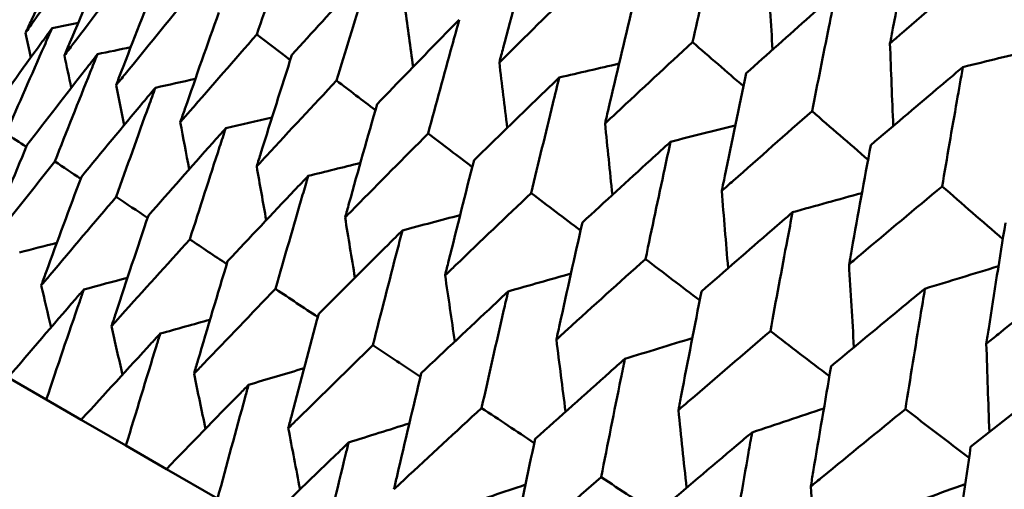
# Model space of a CAD drawing. Header units: millimetres. Extents: x 188 to 1913, y 148 to 2839.
# Tile 4 of 211: x 589.19 to 594.35, y 232.27 to 234.73. Entities that reach past the tile are written whole.
import ezdxf

# ---------------------------------------------------------------- set-up
doc = ezdxf.new("R2010")
doc.units = ezdxf.units.MM
doc.header["$LTSCALE"] = 10
doc.layers.add('Widoczne (ISO)', color=7, linetype='Continuous', lineweight=50)

msp = doc.modelspace()

# ---------------------------------------------------------------- linework, layer by layer
at = {"layer": 'Widoczne (ISO)'}
for p, q in [((589.1277, 232.8591), (589.3276, 232.7436)), ((589.5109, 232.6378), (589.3276, 232.7436)), ((589.5109, 232.6378), (589.7454, 232.5024)), ((589.9574, 232.38), (589.7454, 232.5024)), ((589.9574, 232.38), (590.2254, 232.2253))]:
    msp.add_line(p, q, dxfattribs=at)
msp.add_circle((591.0056, 198.2511), 50, dxfattribs=at)
for points, knots in [([(589.4749, 235.2079), (589.3993, 235.0493), (589.3244, 234.8903), (589.2397, 234.7087), (589.2294, 234.6864), (589.219, 234.6641)], [0.01044349, 0.01044349, 0.01044349, 0.01044349, 0.07085106, 0.07085106, 0.07930241, 0.07930241, 0.07930241, 0.07930241]), ([(590.4312, 234.6558), (590.4813, 234.8047), (590.5319, 234.9534), (590.5979, 235.1453), (590.6129, 235.1887), (590.6279, 235.2322)], [0.00838421, 0.00838421, 0.00838421, 0.00838421, 0.06155515, 0.06155515, 0.07712864, 0.07712864, 0.07712864, 0.07712864]), ([(592.7142, 234.6157), (592.7467, 234.7609), (592.7796, 234.9058), (592.826, 235.1082), (592.8393, 235.1658), (592.8527, 235.2234)], [0.01259731, 0.01259731, 0.01259731, 0.01259731, 0.06159863, 0.06159863, 0.08110666, 0.08110666, 0.08110666, 0.08110666]), ([(593.87, 235.2272), (593.8343, 235.0481), (593.7991, 234.8686), (593.7593, 234.6623), (593.7542, 234.6357), (593.7491, 234.6091)], [0.02053386, 0.02053386, 0.02053386, 0.02053386, 0.08016461, 0.08016461, 0.08898694, 0.08898694, 0.08898694, 0.08898694]), ([(589.219, 234.6641), (589.2331, 234.6842), (589.2472, 234.7043), (589.3626, 234.8682), (589.4645, 235.0116), (589.567, 235.1547)], [0.06241522, 0.06241522, 0.06241522, 0.06241522, 0.0708546, 0.0708546, 0.13127416, 0.13127416, 0.13127416, 0.13127416]), ([(589.6606, 235.1007), (589.5903, 234.939), (589.5207, 234.777), (589.4421, 234.5919), (589.4325, 234.5691), (589.4229, 234.5464)], [0.01044349, 0.01044349, 0.01044349, 0.01044349, 0.07085106, 0.07085106, 0.07930241, 0.07930241, 0.07930241, 0.07930241]), ([(591.8619, 235.1078), (591.8147, 234.9341), (591.7681, 234.76), (591.7154, 234.5603), (591.7087, 234.5349), (591.702, 234.5096)], [0.01556037, 0.01556037, 0.01556037, 0.01556037, 0.07555527, 0.07555527, 0.08428623, 0.08428623, 0.08428623, 0.08428623]), ([(589.4229, 234.5464), (589.4377, 234.5661), (589.4526, 234.5857), (589.574, 234.7461), (589.6812, 234.8865), (589.789, 235.0266)], [0.06241522, 0.06241522, 0.06241522, 0.06241522, 0.0708546, 0.0708546, 0.13127416, 0.13127416, 0.13127416, 0.13127416]), ([(591.0285, 235.0009), (590.9971, 234.9669), (590.9658, 234.9329), (590.8276, 234.7827), (590.7211, 234.6663), (590.6151, 234.5496)], [0.04598621, 0.04598621, 0.04598621, 0.04598621, 0.06155279, 0.06155279, 0.11473062, 0.11473062, 0.11473062, 0.11473062]), ([(590.8489, 234.4146), (590.8946, 234.5661), (590.9408, 234.7173), (591.0011, 234.9125), (591.0148, 234.9567), (591.0285, 235.0009)], [0.00838421, 0.00838421, 0.00838421, 0.00838421, 0.06155515, 0.06155515, 0.07712864, 0.07712864, 0.07712864, 0.07712864]), ([(593.7491, 234.6091), (593.7695, 234.6268), (593.79, 234.6445), (593.9491, 234.7819), (594.0882, 234.9014), (594.2278, 235.0207)], [0.07138254, 0.07138254, 0.07138254, 0.07138254, 0.08018544, 0.08018544, 0.13983561, 0.13983561, 0.13983561, 0.13983561]), ([(589.9132, 234.9548), (589.8482, 234.7901), (589.7839, 234.625), (589.7113, 234.4365), (589.7024, 234.4133), (589.6935, 234.3902)], [0.01044349, 0.01044349, 0.01044349, 0.01044349, 0.07085106, 0.07085106, 0.07930241, 0.07930241, 0.07930241, 0.07930241]), ([(591.702, 234.5096), (591.7206, 234.528), (591.7393, 234.5464), (591.8862, 234.6917), (592.0151, 234.8183), (592.1445, 234.9446)], [0.06686277, 0.06686277, 0.06686277, 0.06686277, 0.07557848, 0.07557848, 0.13558897, 0.13558897, 0.13558897, 0.13558897]), ([(589.6935, 234.3902), (589.7091, 234.4094), (589.7247, 234.4287), (589.8521, 234.5856), (589.9644, 234.723), (590.0774, 234.86)], [0.06241522, 0.06241522, 0.06241522, 0.06241522, 0.0708546, 0.0708546, 0.13127416, 0.13127416, 0.13127416, 0.13127416]), ([(593.4643, 234.8703), (593.4197, 234.8308), (593.3751, 234.7913), (593.2188, 234.6523), (593.1073, 234.5527), (592.9961, 234.4529)], [0.04208868, 0.04208868, 0.04208868, 0.04208868, 0.06158988, 0.06158988, 0.11059803, 0.11059803, 0.11059803, 0.11059803]), ([(593.3409, 234.2539), (593.3699, 234.4011), (593.3991, 234.5481), (593.4405, 234.7535), (593.4524, 234.8119), (593.4643, 234.8703)], [0.01259731, 0.01259731, 0.01259731, 0.01259731, 0.06159863, 0.06159863, 0.08110666, 0.08110666, 0.08110666, 0.08110666]), ([(592.3998, 234.7972), (592.3573, 234.6208), (592.3154, 234.4441), (592.2679, 234.2413), (592.2619, 234.2155), (592.2559, 234.1898)], [0.01556037, 0.01556037, 0.01556037, 0.01556037, 0.07555527, 0.07555527, 0.08428623, 0.08428623, 0.08428623, 0.08428623]), ([(590.2318, 234.7709), (590.172, 234.6032), (590.1128, 234.4351), (590.0461, 234.2432), (590.0379, 234.2196), (590.0297, 234.196)], [0.01044349, 0.01044349, 0.01044349, 0.01044349, 0.07085106, 0.07085106, 0.07930241, 0.07930241, 0.07930241, 0.07930241]), ([(591.4918, 234.7334), (591.4592, 234.7002), (591.4266, 234.6669), (591.2828, 234.5199), (591.172, 234.406), (591.0616, 234.2918)], [0.04598621, 0.04598621, 0.04598621, 0.04598621, 0.06155279, 0.06155279, 0.11473062, 0.11473062, 0.11473062, 0.11473062]), ([(591.3289, 234.1375), (591.3703, 234.2915), (591.4122, 234.4452), (591.4669, 234.6436), (591.4793, 234.6885), (591.4918, 234.7334)], [0.00838421, 0.00838421, 0.00838421, 0.00838421, 0.06155515, 0.06155515, 0.07712864, 0.07712864, 0.07712864, 0.07712864]), ([(589.3585, 234.6897), (589.3387, 234.6626), (589.3189, 234.6354), (589.2011, 234.4731), (589.1036, 234.3378), (589.0066, 234.2021)], [0.04993807, 0.04993807, 0.04993807, 0.04993807, 0.0614821, 0.0614821, 0.11877783, 0.11877783, 0.11877783, 0.11877783]), ([(589.1171, 234.1383), (589.1834, 234.2917), (589.2503, 234.4447), (589.3313, 234.6282), (589.3449, 234.659), (589.3585, 234.6897)], [0.00418374, 0.00418374, 0.00418374, 0.00418374, 0.06147247, 0.06147247, 0.07302352, 0.07302352, 0.07302352, 0.07302352]), ([(590.0297, 234.196), (590.046, 234.2149), (590.0624, 234.2337), (590.1956, 234.3872), (590.3131, 234.5217), (590.4312, 234.6558)], [0.06241522, 0.06241522, 0.06241522, 0.06241522, 0.0708546, 0.0708546, 0.13127416, 0.13127416, 0.13127416, 0.13127416]), ([(592.2559, 234.1898), (592.2752, 234.2078), (592.2945, 234.2259), (592.4467, 234.3681), (592.5802, 234.4921), (592.7142, 234.6157)], [0.06686277, 0.06686277, 0.06686277, 0.06686277, 0.07557848, 0.07557848, 0.13558897, 0.13558897, 0.13558897, 0.13558897]), ([(589.5959, 234.5527), (589.5751, 234.5261), (589.5543, 234.4995), (589.4304, 234.3407), (589.3278, 234.2083), (589.2259, 234.0755)], [0.04993807, 0.04993807, 0.04993807, 0.04993807, 0.0614821, 0.0614821, 0.11877783, 0.11877783, 0.11877783, 0.11877783]), ([(589.3726, 233.9909), (589.4338, 234.1471), (589.4957, 234.303), (589.5707, 234.49), (589.5833, 234.5214), (589.5959, 234.5527)], [0.00418374, 0.00418374, 0.00418374, 0.00418374, 0.06147247, 0.06147247, 0.07302352, 0.07302352, 0.07302352, 0.07302352]), ([(590.6151, 234.5496), (590.5604, 234.3789), (590.5062, 234.208), (590.4452, 234.0127), (590.4378, 233.9888), (590.4303, 233.9648)], [0.01044349, 0.01044349, 0.01044349, 0.01044349, 0.07085106, 0.07085106, 0.07930241, 0.07930241, 0.07930241, 0.07930241]), ([(594.1312, 234.4852), (594.0852, 234.4466), (594.0392, 234.4078), (593.878, 234.2717), (593.763, 234.1741), (593.6484, 234.0763)], [0.04208868, 0.04208868, 0.04208868, 0.04208868, 0.06158988, 0.06158988, 0.11059803, 0.11059803, 0.11059803, 0.11059803]), ([(594.0223, 233.8605), (594.0478, 234.0097), (594.0736, 234.1587), (594.1102, 234.3668), (594.1207, 234.426), (594.1312, 234.4852)], [0.01259731, 0.01259731, 0.01259731, 0.01259731, 0.06159863, 0.06159863, 0.08110666, 0.08110666, 0.08110666, 0.08110666]), ([(590.4303, 233.9648), (590.4473, 233.9832), (590.4643, 234.0016), (590.6033, 234.1519), (590.7258, 234.2834), (590.8489, 234.4146)], [0.06241522, 0.06241522, 0.06241522, 0.06241522, 0.0708546, 0.0708546, 0.13127416, 0.13127416, 0.13127416, 0.13127416]), ([(592.016, 234.4308), (591.9821, 234.3982), (591.9483, 234.3657), (591.7991, 234.2218), (591.6841, 234.1103), (591.5695, 233.9985)], [0.04598621, 0.04598621, 0.04598621, 0.04598621, 0.06155279, 0.06155279, 0.11473062, 0.11473062, 0.11473062, 0.11473062]), ([(591.8692, 233.8255), (591.9065, 233.9819), (591.9442, 234.138), (591.9935, 234.3395), (592.0047, 234.3852), (592.016, 234.4308)], [0.00838421, 0.00838421, 0.00838421, 0.00838421, 0.06155515, 0.06155515, 0.07712864, 0.07712864, 0.07712864, 0.07712864]), ([(592.9961, 234.4529), (592.9581, 234.2739), (592.9206, 234.0946), (592.8782, 233.8889), (592.8729, 233.8628), (592.8675, 233.8367)], [0.01556037, 0.01556037, 0.01556037, 0.01556037, 0.07555527, 0.07555527, 0.08428623, 0.08428623, 0.08428623, 0.08428623]), ([(589.8995, 234.3774), (589.8776, 234.3514), (589.8559, 234.3254), (589.726, 234.1701), (589.6185, 234.0405), (589.5116, 233.9106)], [0.04993807, 0.04993807, 0.04993807, 0.04993807, 0.0614821, 0.0614821, 0.11877783, 0.11877783, 0.11877783, 0.11877783]), ([(589.6939, 233.8053), (589.7502, 233.9644), (589.8071, 234.1232), (589.8762, 234.3136), (589.8878, 234.3455), (589.8995, 234.3774)], [0.00418374, 0.00418374, 0.00418374, 0.00418374, 0.06147247, 0.06147247, 0.07302352, 0.07302352, 0.07302352, 0.07302352]), ([(591.0616, 234.2918), (591.0118, 234.1183), (590.9626, 233.9445), (590.9072, 233.746), (590.9004, 233.7217), (590.8936, 233.6973)], [0.01044349, 0.01044349, 0.01044349, 0.01044349, 0.07085106, 0.07085106, 0.07930241, 0.07930241, 0.07930241, 0.07930241]), ([(592.8675, 233.8367), (592.8874, 233.8543), (592.9074, 233.872), (593.0647, 234.0113), (593.2026, 234.1327), (593.3409, 234.2539)], [0.06686277, 0.06686277, 0.06686277, 0.06686277, 0.07557848, 0.07557848, 0.13558897, 0.13558897, 0.13558897, 0.13558897]), ([(590.268, 234.1646), (590.2453, 234.1392), (590.2225, 234.1137), (590.0868, 233.9617), (589.9745, 233.835), (589.8627, 233.7079)], [0.04993807, 0.04993807, 0.04993807, 0.04993807, 0.0614821, 0.0614821, 0.11877783, 0.11877783, 0.11877783, 0.11877783]), ([(590.0798, 233.5825), (590.1314, 233.7444), (590.1835, 233.9059), (590.2467, 234.0996), (590.2574, 234.1321), (590.268, 234.1646)], [0.00418374, 0.00418374, 0.00418374, 0.00418374, 0.06147247, 0.06147247, 0.07302352, 0.07302352, 0.07302352, 0.07302352]), ([(590.8936, 233.6973), (590.9113, 233.7153), (590.929, 233.7334), (591.0735, 233.8804), (591.2009, 234.0091), (591.3289, 234.1375)], [0.06241522, 0.06241522, 0.06241522, 0.06241522, 0.0708546, 0.0708546, 0.13127416, 0.13127416, 0.13127416, 0.13127416]), ([(589.2259, 234.0755), (589.1579, 233.9113), (589.0906, 233.7466), (589.0151, 233.5599), (589.0063, 233.5382), (588.9976, 233.5164)], [0.00523804, 0.00523804, 0.00523804, 0.00523804, 0.06606705, 0.06606705, 0.07409033, 0.07409033, 0.07409033, 0.07409033]), ([(592.599, 234.0942), (592.564, 234.0623), (592.529, 234.0304), (592.3746, 233.8896), (592.2555, 233.7804), (592.1369, 233.671)], [0.04598621, 0.04598621, 0.04598621, 0.04598621, 0.06155279, 0.06155279, 0.11473062, 0.11473062, 0.11473062, 0.11473062]), ([(592.4678, 233.48), (592.5011, 233.6386), (592.5348, 233.797), (592.5789, 234.0016), (592.589, 234.0479), (592.599, 234.0942)], [0.00838421, 0.00838421, 0.00838421, 0.00838421, 0.06155515, 0.06155515, 0.07712864, 0.07712864, 0.07712864, 0.07712864]), ([(593.6484, 234.0763), (593.6146, 233.8949), (593.5814, 233.7131), (593.5439, 233.5046), (593.5392, 233.4781), (593.5344, 233.4516)], [0.01556037, 0.01556037, 0.01556037, 0.01556037, 0.07555527, 0.07555527, 0.08428623, 0.08428623, 0.08428623, 0.08428623]), ([(588.9976, 233.5164), (589.012, 233.5348), (589.0265, 233.5533), (589.1509, 233.7118), (589.2614, 233.8515), (589.3726, 233.9909)], [0.05804162, 0.05804162, 0.05804162, 0.05804162, 0.06605559, 0.06605559, 0.12689392, 0.12689392, 0.12689392, 0.12689392]), ([(591.5695, 233.9985), (591.5245, 233.8223), (591.48, 233.6458), (591.43, 233.4442), (591.4239, 233.4194), (591.4178, 233.3947)], [0.01044349, 0.01044349, 0.01044349, 0.01044349, 0.07085106, 0.07085106, 0.07930241, 0.07930241, 0.07930241, 0.07930241]), ([(589.5116, 233.9106), (589.4489, 233.7433), (589.3868, 233.5756), (589.3173, 233.3855), (589.3092, 233.3633), (589.3011, 233.3411)], [0.00523804, 0.00523804, 0.00523804, 0.00523804, 0.06606705, 0.06606705, 0.07409033, 0.07409033, 0.07409033, 0.07409033]), ([(590.7002, 233.9151), (590.6764, 233.8902), (590.6527, 233.8653), (590.5114, 233.7166), (590.3943, 233.5926), (590.2777, 233.4682)], [0.04993807, 0.04993807, 0.04993807, 0.04993807, 0.0614821, 0.0614821, 0.11877783, 0.11877783, 0.11877783, 0.11877783]), ([(590.5289, 233.3232), (590.5758, 233.4878), (590.6232, 233.652), (590.6808, 233.8491), (590.6905, 233.8821), (590.7002, 233.9151)], [0.00418374, 0.00418374, 0.00418374, 0.00418374, 0.06147247, 0.06147247, 0.07302352, 0.07302352, 0.07302352, 0.07302352]), ([(593.5344, 233.4516), (593.555, 233.4689), (593.5755, 233.4863), (593.7377, 233.6228), (593.8797, 233.7418), (594.0223, 233.8605)], [0.06686277, 0.06686277, 0.06686277, 0.06686277, 0.07557848, 0.07557848, 0.13558897, 0.13558897, 0.13558897, 0.13558897]), ([(589.3011, 233.3411), (589.3163, 233.3592), (589.3314, 233.3772), (589.4617, 233.5323), (589.5775, 233.669), (589.6939, 233.8053)], [0.05804162, 0.05804162, 0.05804162, 0.05804162, 0.06605559, 0.06605559, 0.12689392, 0.12689392, 0.12689392, 0.12689392]), ([(591.4178, 233.3947), (591.4361, 233.4123), (591.4545, 233.4299), (591.6044, 233.5739), (591.7365, 233.6998), (591.8692, 233.8255)], [0.06241522, 0.06241522, 0.06241522, 0.06241522, 0.0708546, 0.0708546, 0.13127416, 0.13127416, 0.13127416, 0.13127416]), ([(589.8627, 233.7079), (589.8051, 233.5376), (589.7482, 233.3669), (589.6845, 233.1734), (589.6771, 233.1509), (589.6697, 233.1283)], [0.00523804, 0.00523804, 0.00523804, 0.00523804, 0.06606705, 0.06606705, 0.07409033, 0.07409033, 0.07409033, 0.07409033]), ([(593.2386, 233.7249), (593.2024, 233.6937), (593.1663, 233.6625), (593.0069, 233.5245), (592.8839, 233.4176), (592.7614, 233.3104)], [0.04598621, 0.04598621, 0.04598621, 0.04598621, 0.06155279, 0.06155279, 0.11473062, 0.11473062, 0.11473062, 0.11473062]), ([(593.1222, 233.1021), (593.1517, 233.263), (593.1816, 233.4236), (593.2207, 233.631), (593.2297, 233.678), (593.2386, 233.7249)], [0.00838421, 0.00838421, 0.00838421, 0.00838421, 0.06155515, 0.06155515, 0.07712864, 0.07712864, 0.07712864, 0.07712864]), ([(592.1369, 233.671), (592.0964, 233.4921), (592.0566, 233.3129), (592.0118, 233.1083), (592.0063, 233.0832), (592.0008, 233.058)], [0.01044349, 0.01044349, 0.01044349, 0.01044349, 0.07085106, 0.07085106, 0.07930241, 0.07930241, 0.07930241, 0.07930241]), ([(594.354, 233.6689), (594.3243, 233.4851), (594.2952, 233.301), (594.2623, 233.0898), (594.2581, 233.063), (594.254, 233.0362)], [0.01556037, 0.01556037, 0.01556037, 0.01556037, 0.07555527, 0.07555527, 0.08428623, 0.08428623, 0.08428623, 0.08428623]), ([(591.1942, 233.6299), (591.1695, 233.6056), (591.1449, 233.5812), (590.998, 233.4357), (590.8763, 233.3143), (590.7552, 233.1926)], [0.04993807, 0.04993807, 0.04993807, 0.04993807, 0.0614821, 0.0614821, 0.11877783, 0.11877783, 0.11877783, 0.11877783]), ([(591.0393, 233.0285), (591.0817, 233.1957), (591.1245, 233.3626), (591.1766, 233.5628), (591.1854, 233.5964), (591.1942, 233.6299)], [0.00418374, 0.00418374, 0.00418374, 0.00418374, 0.06147247, 0.06147247, 0.07302352, 0.07302352, 0.07302352, 0.07302352]), ([(589.6697, 233.1283), (589.6855, 233.146), (589.7014, 233.1636), (589.8375, 233.3153), (589.9584, 233.4491), (590.0798, 233.5825)], [0.05804162, 0.05804162, 0.05804162, 0.05804162, 0.06605559, 0.06605559, 0.12689392, 0.12689392, 0.12689392, 0.12689392]), ([(590.2777, 233.4682), (590.2252, 233.295), (590.1734, 233.1215), (590.1154, 232.9247), (590.1086, 232.9018), (590.1019, 232.8788)], [0.00523804, 0.00523804, 0.00523804, 0.00523804, 0.06606705, 0.06606705, 0.07409033, 0.07409033, 0.07409033, 0.07409033]), ([(592.0008, 233.058), (592.0198, 233.0753), (592.0388, 233.0926), (592.1939, 233.2335), (592.3306, 233.3569), (592.4678, 233.48)], [0.06241522, 0.06241522, 0.06241522, 0.06241522, 0.0708546, 0.0708546, 0.13127416, 0.13127416, 0.13127416, 0.13127416]), ([(594.254, 233.0362), (594.2751, 233.0532), (594.2963, 233.0701), (594.463, 233.204), (594.6091, 233.3207), (594.7556, 233.4371)], [0.06686277, 0.06686277, 0.06686277, 0.06686277, 0.07557848, 0.07557848, 0.13558897, 0.13558897, 0.13558897, 0.13558897]), ([(589.5241, 233.3202), (589.5097, 233.3037), (589.4954, 233.2871), (589.3626, 233.1337), (589.2448, 232.9965), (589.1277, 232.8591)], [0.05393723, 0.05393723, 0.05393723, 0.05393723, 0.06137399, 0.06137399, 0.12273355, 0.12273355, 0.12273355, 0.12273355]), ([(589.3276, 232.7436), (589.3853, 232.9154), (589.4436, 233.0869), (589.5098, 233.2787), (589.5169, 233.2995), (589.5241, 233.3202)], [0, 0, 0, 0, 0.06135239, 0.06135239, 0.06879633, 0.06879633, 0.06879633, 0.06879633]), ([(590.1019, 232.8788), (590.1183, 232.8961), (590.1348, 232.9134), (590.2766, 233.0618), (590.4025, 233.1927), (590.5289, 233.3232)], [0.05804162, 0.05804162, 0.05804162, 0.05804162, 0.06605559, 0.06605559, 0.12689392, 0.12689392, 0.12689392, 0.12689392]), ([(591.7481, 233.3101), (591.7225, 233.2863), (591.697, 233.2624), (591.5448, 233.12), (591.4187, 233.0012), (591.293, 232.8821)], [0.04993807, 0.04993807, 0.04993807, 0.04993807, 0.0614821, 0.0614821, 0.11877783, 0.11877783, 0.11877783, 0.11877783]), ([(591.6091, 232.6996), (591.647, 232.8693), (591.6855, 233.0387), (591.7323, 233.242), (591.7402, 233.2761), (591.7481, 233.3101)], [0.00418374, 0.00418374, 0.00418374, 0.00418374, 0.06147247, 0.06147247, 0.07302352, 0.07302352, 0.07302352, 0.07302352]), ([(592.7614, 233.3104), (592.7254, 233.129), (592.6899, 232.9472), (592.6501, 232.7397), (592.6452, 232.7143), (592.6404, 232.6888)], [0.01044349, 0.01044349, 0.01044349, 0.01044349, 0.07085106, 0.07085106, 0.07930241, 0.07930241, 0.07930241, 0.07930241]), ([(593.9322, 233.3245), (593.8949, 233.2939), (593.8577, 233.2633), (593.6935, 233.1281), (593.5669, 233.0233), (593.4406, 232.9183)], [0.04598621, 0.04598621, 0.04598621, 0.04598621, 0.06155279, 0.06155279, 0.11473062, 0.11473062, 0.11473062, 0.11473062]), ([(593.8299, 232.6935), (593.8558, 232.8565), (593.882, 233.0192), (593.9165, 233.2293), (593.9243, 233.2769), (593.9322, 233.3245)], [0.00838421, 0.00838421, 0.00838421, 0.00838421, 0.06155515, 0.06155515, 0.07712864, 0.07712864, 0.07712864, 0.07712864]), ([(590.7552, 233.1926), (590.7075, 233.0166), (590.6605, 232.8402), (590.6081, 232.6402), (590.6019, 232.6169), (590.5959, 232.5936)], [0.00523804, 0.00523804, 0.00523804, 0.00523804, 0.06606705, 0.06606705, 0.07409033, 0.07409033, 0.07409033, 0.07409033]), ([(589.9246, 233.089), (589.9097, 233.0728), (589.8947, 233.0565), (589.7562, 232.9065), (589.6332, 232.7723), (589.5109, 232.6378)], [0.05393723, 0.05393723, 0.05393723, 0.05393723, 0.06137399, 0.06137399, 0.12273355, 0.12273355, 0.12273355, 0.12273355]), ([(589.7454, 232.5024), (589.798, 232.6772), (589.8512, 232.8516), (589.9116, 233.0468), (589.9181, 233.0679), (589.9246, 233.089)], [0, 0, 0, 0, 0.06135239, 0.06135239, 0.06879633, 0.06879633, 0.06879633, 0.06879633]), ([(592.6404, 232.6888), (592.66, 232.7057), (592.6796, 232.7226), (592.8397, 232.8607), (592.9807, 232.9815), (593.1222, 233.1021)], [0.06241522, 0.06241522, 0.06241522, 0.06241522, 0.0708546, 0.0708546, 0.13127416, 0.13127416, 0.13127416, 0.13127416]), ([(590.5959, 232.5936), (590.613, 232.6105), (590.6301, 232.6274), (590.7774, 232.7727), (590.9081, 232.9008), (591.0393, 233.0285)], [0.05804162, 0.05804162, 0.05804162, 0.05804162, 0.06605559, 0.06605559, 0.12689392, 0.12689392, 0.12689392, 0.12689392]), ([(592.3597, 232.957), (592.3332, 232.9337), (592.3069, 232.9103), (592.1496, 232.7708), (592.0192, 232.6545), (591.8892, 232.5379)], [0.04993807, 0.04993807, 0.04993807, 0.04993807, 0.0614821, 0.0614821, 0.11877783, 0.11877783, 0.11877783, 0.11877783]), ([(592.2359, 232.3377), (592.2697, 232.5098), (592.3039, 232.6817), (592.3456, 232.8879), (592.3526, 232.9225), (592.3597, 232.957)], [0.00418374, 0.00418374, 0.00418374, 0.00418374, 0.06147247, 0.06147247, 0.07302352, 0.07302352, 0.07302352, 0.07302352]), ([(593.4406, 232.9183), (593.4088, 232.7344), (593.3776, 232.5502), (593.3425, 232.34), (593.3382, 232.3142), (593.334, 232.2883)], [0.01044349, 0.01044349, 0.01044349, 0.01044349, 0.07085106, 0.07085106, 0.07930241, 0.07930241, 0.07930241, 0.07930241]), ([(591.293, 232.8821), (591.2501, 232.7033), (591.2079, 232.5242), (591.1607, 232.3212), (591.1552, 232.2975), (591.1497, 232.2738)], [0.00523804, 0.00523804, 0.00523804, 0.00523804, 0.06606705, 0.06606705, 0.07409033, 0.07409033, 0.07409033, 0.07409033]), ([(594.677, 232.8944), (594.6388, 232.8644), (594.6005, 232.8344), (594.4318, 232.7018), (594.3017, 232.5991), (594.1719, 232.4961)], [0.04598621, 0.04598621, 0.04598621, 0.04598621, 0.06155279, 0.06155279, 0.11473062, 0.11473062, 0.11473062, 0.11473062]), ([(590.3879, 232.8215), (590.3723, 232.8056), (590.3568, 232.7898), (590.2127, 232.6429), (590.0847, 232.5116), (589.9574, 232.38)], [0.05393723, 0.05393723, 0.05393723, 0.05393723, 0.06137399, 0.06137399, 0.12273355, 0.12273355, 0.12273355, 0.12273355]), ([(590.2254, 232.2253), (590.273, 232.4029), (590.3213, 232.5802), (590.3761, 232.7786), (590.382, 232.8), (590.3879, 232.8215)], [0, 0, 0, 0, 0.06135239, 0.06135239, 0.06879633, 0.06879633, 0.06879633, 0.06879633]), ([(591.1497, 232.2738), (591.1675, 232.2904), (591.1852, 232.3069), (591.3378, 232.4491), (591.4732, 232.5745), (591.6091, 232.6996)], [0.05804162, 0.05804162, 0.05804162, 0.05804162, 0.06605559, 0.06605559, 0.12689392, 0.12689392, 0.12689392, 0.12689392]), ([(593.334, 232.2883), (593.3542, 232.3049), (593.3743, 232.3215), (593.5392, 232.4568), (593.6843, 232.5753), (593.8299, 232.6935)], [0.06241522, 0.06241522, 0.06241522, 0.06241522, 0.0708546, 0.0708546, 0.13127416, 0.13127416, 0.13127416, 0.13127416]), ([(593.0266, 232.572), (592.9993, 232.5491), (592.9721, 232.5262), (592.81, 232.3895), (592.6754, 232.2756), (592.5414, 232.1613)], [0.04993807, 0.04993807, 0.04993807, 0.04993807, 0.0614821, 0.0614821, 0.11877783, 0.11877783, 0.11877783, 0.11877783]), ([(592.9174, 231.9442), (592.9471, 232.1187), (592.9773, 232.2929), (593.0141, 232.5019), (593.0203, 232.537), (593.0266, 232.572)], [0.00418374, 0.00418374, 0.00418374, 0.00418374, 0.06147247, 0.06147247, 0.07302352, 0.07302352, 0.07302352, 0.07302352]), ([(590.9121, 232.5189), (590.896, 232.5033), (590.8798, 232.4878), (590.7303, 232.3441), (590.5975, 232.2156), (590.4653, 232.0868)], [0.05393723, 0.05393723, 0.05393723, 0.05393723, 0.06137399, 0.06137399, 0.12273355, 0.12273355, 0.12273355, 0.12273355]), ([(590.7657, 231.9133), (590.8086, 232.0937), (590.852, 232.2737), (590.9014, 232.4753), (590.9068, 232.4971), (590.9121, 232.5189)], [0, 0, 0, 0, 0.06135239, 0.06135239, 0.06879633, 0.06879633, 0.06879633, 0.06879633]), ([(591.8892, 232.5379), (591.8509, 232.3565), (591.8132, 232.1748), (591.7711, 231.9687), (591.7662, 231.9447), (591.7613, 231.9207)], [0.00523804, 0.00523804, 0.00523804, 0.00523804, 0.06606705, 0.06606705, 0.07409033, 0.07409033, 0.07409033, 0.07409033]), ([(594.1719, 232.4961), (594.1441, 232.3099), (594.1168, 232.1234), (594.0863, 231.9106), (594.0825, 231.8844), (594.0788, 231.8583)], [0.01044349, 0.01044349, 0.01044349, 0.01044349, 0.07085106, 0.07085106, 0.07930241, 0.07930241, 0.07930241, 0.07930241]), ([(591.7613, 231.9207), (591.7797, 231.9369), (591.798, 231.9532), (591.9557, 232.0924), (592.0956, 232.2152), (592.2359, 232.3377)], [0.05804162, 0.05804162, 0.05804162, 0.05804162, 0.06605559, 0.06605559, 0.12689392, 0.12689392, 0.12689392, 0.12689392])]:
    msp.add_open_spline(points, degree=3, knots=knots, dxfattribs=at)
for points in [[(594.5301, 234.7238), (594.4294, 234.8228), (594.3286, 234.9217), (594.2278, 235.0207)], [(593.1095, 234.9784), (593.1174, 234.8443), (593.1255, 234.7103), (593.1338, 234.5763)], [(591.208, 234.7948), (591.2219, 234.6918), (591.2358, 234.5889), (591.2499, 234.486)], [(589.3585, 234.6897), (589.4043, 234.6991), (589.45, 234.7085), (589.4958, 234.7179)], [(589.219, 234.6641), (589.2282, 234.6213), (589.2374, 234.5786), (589.2467, 234.5358)], [(590.6064, 234.5223), (590.548, 234.5668), (590.4896, 234.6113), (590.4312, 234.6558)], [(589.5959, 234.5527), (589.6541, 234.5651), (589.7123, 234.5774), (589.7705, 234.5897)], [(592.9816, 234.3846), (592.8925, 234.4617), (592.8033, 234.5387), (592.7142, 234.6157)], [(593.7491, 234.6091), (593.7545, 234.4649), (593.7603, 234.3208), (593.7662, 234.1767)], [(594.1312, 234.4852), (594.2557, 234.5159), (594.3803, 234.5464), (594.5049, 234.5767)], [(589.4229, 234.5464), (589.4347, 234.4898), (589.4466, 234.4332), (589.4585, 234.3766)], [(591.702, 234.5096), (591.7156, 234.3955), (591.7293, 234.2814), (591.7431, 234.1674)], [(592.016, 234.4308), (592.1205, 234.4551), (592.2251, 234.4793), (592.3296, 234.5034)], [(589.8995, 234.3774), (589.9694, 234.393), (590.0392, 234.4084), (590.1091, 234.4239)], [(591.0524, 234.2598), (590.9846, 234.3114), (590.9168, 234.363), (590.8489, 234.4146)], [(589.6935, 234.3902), (589.7075, 234.3205), (589.7215, 234.2508), (589.7356, 234.1812)], [(590.268, 234.1646), (590.3489, 234.1836), (590.4298, 234.2024), (590.5107, 234.2213)], [(593.6342, 233.9999), (593.5364, 234.0846), (593.4387, 234.1692), (593.3409, 234.2539)], [(590.0297, 234.196), (590.0453, 234.114), (590.061, 234.032), (590.0767, 233.95)], [(592.2559, 234.1898), (592.2685, 234.065), (592.2812, 233.9404), (592.2942, 233.8157)], [(592.599, 234.0942), (592.7122, 234.1229), (592.8254, 234.1515), (592.9386, 234.18)], [(589.2226, 234.0677), (589.1875, 234.0913), (589.1523, 234.1148), (589.1171, 234.1383)], [(591.5601, 233.9618), (591.4831, 234.0203), (591.406, 234.0789), (591.3289, 234.1375)], [(589.5078, 233.9005), (589.4627, 233.9306), (589.4176, 233.9608), (589.3726, 233.9909)], [(590.4303, 233.9648), (590.4469, 233.871), (590.4636, 233.7773), (590.4804, 233.6836)], [(590.7002, 233.9151), (590.7913, 233.9378), (590.8825, 233.9604), (590.9736, 233.9829)], [(594.3403, 233.584), (594.2343, 233.6761), (594.1283, 233.7683), (594.0223, 233.8605)], [(589.8585, 233.6956), (589.8036, 233.7322), (589.7488, 233.7688), (589.6939, 233.8053)], [(592.1275, 233.6293), (592.0414, 233.6947), (591.9553, 233.7601), (591.8692, 233.8255)], [(592.8675, 233.8367), (592.8784, 233.7017), (592.8895, 233.5669), (592.9007, 233.4321)], [(593.2386, 233.7249), (593.3598, 233.7586), (593.4809, 233.7922), (593.6021, 233.8256)], [(590.8936, 233.6973), (590.9106, 233.5924), (590.9278, 233.4875), (590.9451, 233.3826)], [(591.1942, 233.6299), (591.2949, 233.6567), (591.3956, 233.6833), (591.4964, 233.7099)], [(589.1879, 233.5144), (589.2529, 233.5311), (589.3179, 233.5478), (589.3829, 233.5644)], [(590.2734, 233.4537), (590.2088, 233.4966), (590.1443, 233.5396), (590.0798, 233.5825)], [(592.7521, 233.2636), (592.6573, 233.3357), (592.5625, 233.4078), (592.4678, 233.48)], [(593.5344, 233.4516), (593.5428, 233.3069), (593.5514, 233.1622), (593.5603, 233.0176)], [(593.9322, 233.3245), (594.0607, 233.3638), (594.1892, 233.403), (594.3177, 233.4421)], [(591.4178, 233.3947), (591.4345, 233.279), (591.4515, 233.1635), (591.4685, 233.0479)], [(591.7481, 233.3101), (591.8577, 233.3414), (591.9673, 233.3726), (592.0769, 233.4037)], [(589.3011, 233.3411), (589.3183, 233.268), (589.3355, 233.1949), (589.3527, 233.1218)], [(589.5241, 233.3202), (589.6005, 233.3407), (589.6769, 233.3611), (589.7533, 233.3815)], [(590.7506, 233.1758), (590.6767, 233.2249), (590.6028, 233.2741), (590.5289, 233.3232)], [(589.6697, 233.1283), (589.6886, 233.0435), (589.7075, 232.9587), (589.7266, 232.8739)], [(589.9246, 233.089), (590.0117, 233.1135), (590.0987, 233.1379), (590.1857, 233.1622)], [(593.4316, 232.8662), (593.3285, 232.9448), (593.2253, 233.0235), (593.1222, 233.1021)], [(591.2884, 232.8629), (591.2054, 232.9181), (591.1224, 232.9733), (591.0393, 233.0285)], [(592.0008, 233.058), (592.0166, 232.9322), (592.0326, 232.8064), (592.0487, 232.6806)], [(592.3597, 232.957), (592.4775, 232.9934), (592.5954, 233.0297), (592.7132, 233.0658)], [(594.254, 233.0362), (594.259, 232.8819), (594.2643, 232.7278), (594.2699, 232.5738)], [(590.1019, 232.8788), (590.1219, 232.7828), (590.1419, 232.6868), (590.1621, 232.5908)], [(590.3879, 232.8215), (590.4849, 232.8503), (590.5818, 232.879), (590.6787, 232.9077)], [(591.8847, 232.5163), (591.7928, 232.5774), (591.7009, 232.6385), (591.6091, 232.6996)], [(592.6404, 232.6888), (592.6544, 232.5531), (592.6686, 232.4174), (592.6831, 232.2818)], [(593.0266, 232.572), (593.152, 232.6141), (593.2774, 232.656), (593.4028, 232.6978)], [(594.1633, 232.4384), (594.0522, 232.5235), (593.9411, 232.6085), (593.8299, 232.6935)], [(590.9121, 232.5189), (591.0182, 232.5524), (591.1243, 232.5858), (591.2305, 232.6192)], [(590.5959, 232.5936), (590.6163, 232.4869), (590.6369, 232.3802), (590.6576, 232.2736)], [(592.5369, 232.1373), (592.4366, 232.2041), (592.3363, 232.2709), (592.2359, 232.3377)], [(593.7461, 232.1566), (593.8784, 232.205), (594.0107, 232.2533), (594.143, 232.3014)], [(591.4952, 232.1822), (591.6097, 232.221), (591.7243, 232.2596), (591.8389, 232.2981)], [(593.334, 232.2883), (593.3454, 232.1431), (593.357, 231.9979), (593.3689, 231.8528)]]:
    msp.add_open_spline(points, degree=3, dxfattribs=at)

doc.saveas('drawing.dxf')
